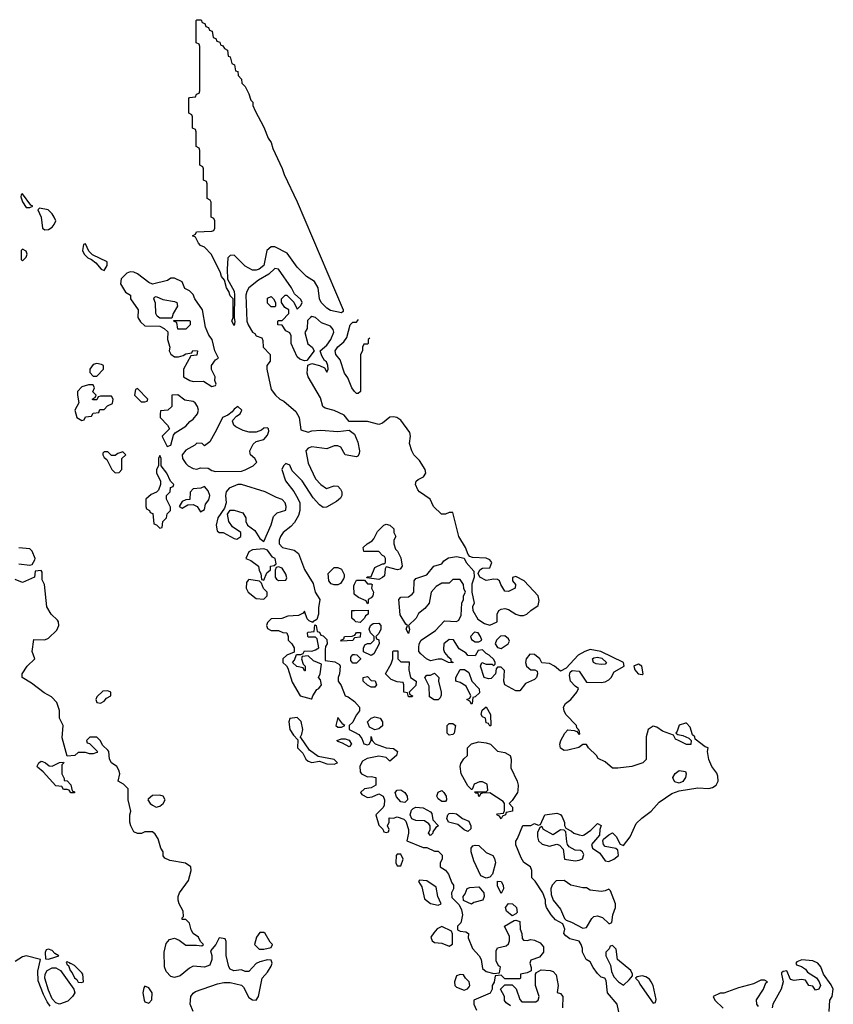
# Model space of a CAD drawing. Header units: inches. Extents: x 2789275 to 2951659, y 860290 to 1033804.
# Tile 26 of 256: x 2938194 to 2942581, y 881728 to 887034. Entities that reach past the tile are written whole.
import ezdxf

# ---------------------------------------------------------------- set-up
doc = ezdxf.new("R2010")
doc.units = ezdxf.units.IN
doc.header["$MEASUREMENT"] = 0
doc.layers.add('C9838', color=7, linetype='Continuous')
doc.layers.add('C9848', color=7, linetype='Continuous')

msp = doc.modelspace()

# ---------------------------------------------------------------- linework, layer by layer
at = {"layer": 'C9838', "color": 2}
for points, elevation in [([(2939930, 885455.3), (2939870, 885466.3), (2939850, 885479.5), (2939819.5, 885510), (2939810, 885529), (2939804.2, 885590), (2939783.5, 885623.5), (2939740.9, 885650), (2939690, 885700.9), (2939636.3, 885776.3), (2939570, 885809.5), (2939550, 885809.4), (2939527.3, 885790), (2939510.3, 885710), (2939486, 885690), (2939470, 885684.2), (2939450, 885684.2), (2939410, 885706), (2939350, 885765.2), (2939330, 885764), (2939316, 885750), (2939312.4, 885690), (2939315.3, 885635.3), (2939350, 885572), (2939352.7, 885550), (2939350.6, 885430), (2939354, 885406), (2939350, 885386), (2939338, 885410), (2939346, 885430), (2939346, 885530), (2939330, 885546), (2939322, 885570), (2939309.3, 885589.3), (2939298, 885630), (2939282, 885650), (2939278, 885670), (2939228.9, 885768.9), (2939190, 885808), (2939170, 885818), (2939158, 885830), (2939142, 885862), (2939126, 885870), (2939142, 885878), (2939148.4, 885891.6), (2939230, 885894), (2939242, 885898), (2939246, 885910), (2939246, 885950), (2939242, 885962), (2939226, 885970), (2939226, 886050), (2939222, 886062), (2939206, 886070), (2939206, 886150), (2939202, 886162), (2939186, 886170), (2939186, 886230), (2939182, 886242), (2939166, 886250), (2939166, 886330), (2939162, 886342), (2939146, 886350), (2939146, 886430), (2939142, 886442), (2939126, 886450), (2939126, 886510), (2939122, 886522), (2939106, 886530), (2939106, 886610), (2939110, 886614), (2939142, 886618), (2939147.3, 886632.7), (2939162, 886638), (2939166, 886650), (2939166, 886890), (2939162, 886902), (2939146, 886910), (2939146, 887030), (2939150, 887034), (2939172.7, 887032.7), (2939178, 887018), (2939192.7, 887012.7), (2939198, 886998), (2939212.7, 886992.7), (2939218, 886978), (2939232.7, 886972.7), (2939238, 886938), (2939252.7, 886932.7), (2939258, 886918), (2939272.7, 886912.7), (2939278, 886898), (2939290, 886894), (2939298, 886878), (2939314, 886870), (2939318, 886838), (2939330, 886834), (2939338, 886798), (2939352, 886790), (2939358, 886758), (2939370, 886754), (2939372.7, 886732.7), (2939390, 886714), (2939392, 886692), (2939410, 886674), (2939430, 886634), (2939441, 886601), (2939451, 886590), (2939451.3, 886571.3), (2939463.6, 886543.6), (2939510, 886454), (2939534.8, 886394.8), (2939550, 886372), (2939559.8, 886339.8), (2939610, 886232), (2939619.8, 886199.8), (2939690, 886052), (2939938.8, 885470), (2939938, 885462)], -2), ([(2938210, 886095.3), (2938202, 886090), (2938201, 886079), (2938210, 886052), (2938230, 886022), (2938250, 886022), (2938266, 886030), (2938255.3, 886035.3)], 2), ([(2938302, 886018), (2938292, 886010), (2938310.8, 885970.8), (2938318, 885910), (2938330, 885901), (2938350, 885902.8), (2938370, 885916), (2938381.2, 885930), (2938389.2, 885950), (2938381.2, 885970), (2938370, 885988.7), (2938348, 886010)], 2), ([(2938550, 885826), (2938538, 885822), (2938534, 885790), (2938542, 885770), (2938562, 885750), (2938582, 885742), (2938604.7, 885724.7), (2938634, 885690), (2938650, 885682), (2938666, 885710), (2938666, 885730), (2938587.3, 885767.3), (2938567.3, 885787.3)], 2), ([(2938210, 885798), (2938202, 885790), (2938202, 885742), (2938210, 885734), (2938230, 885754), (2938235.3, 885770), (2938230, 885786)], 2), ([(2938790, 885675.3), (2938771.6, 885668.4), (2938742, 885638), (2938738, 885610), (2938765.4, 885565.4), (2938792, 885550), (2938792, 885530), (2938834, 885470), (2938832, 885430), (2938845.4, 885405.4), (2938870, 885384.7), (2938950, 885382), (2938974, 885370), (2938992.7, 885352.7), (2938992, 885310), (2939004.7, 885270), (2939001, 885250), (2939010, 885232), (2939030, 885218), (2939050, 885218), (2939075.3, 885224.7), (2939090, 885234), (2939122, 885238), (2939128.4, 885251.6), (2939154, 885250), (2939150, 885226), (2939118, 885222), (2939078, 885150), (2939078, 885110), (2939112, 885090), (2939130, 885084.9), (2939186, 885086), (2939230, 885058), (2939250, 885062), (2939253.2, 885070), (2939246, 885090), (2939248, 885110), (2939228.4, 885148.4), (2939228, 885170), (2939250, 885202), (2939266, 885210), (2939246, 885250), (2939232.7, 885310), (2939214.2, 885334.2), (2939197, 885377), (2939179.3, 885470), (2939139, 885530), (2939130, 885554), (2939110, 885573.2), (2939085.2, 885585.2), (2939070, 885622), (2939030, 885642), (2939010, 885642), (2938990.8, 885629.2), (2938910, 885608.7), (2938890, 885618), (2938830, 885664), (2938810, 885674)], 2), ([(2938950, 885426), (2938936.4, 885436.4), (2938928, 885450), (2938927.3, 885507.3), (2938918, 885530), (2938922, 885538), (2938930, 885542), (2938965.4, 885525.4), (2939030, 885516), (2939042, 885510), (2939044.7, 885490), (2939022, 885450), (2939014, 885426), (2939010, 885426)], 2), ([(2939550, 885486), (2939530, 885506), (2939530, 885534), (2939550, 885542), (2939562, 885530), (2939574, 885510), (2939574, 885490), (2939570, 885486)], 2), ([(2939090, 885366), (2939047.3, 885367.3), (2939042, 885402), (2939027.3, 885407.3), (2939026, 885414), (2939110, 885414), (2939114, 885410), (2939114, 885390)], 2), ([(2938610, 885182), (2938590, 885175.3), (2938572, 885150), (2938572.7, 885132.7), (2938590, 885114), (2938610, 885114), (2938646, 885150), (2938646, 885170), (2938636.4, 885176.4)], 2), ([(2938590, 885066), (2938566, 885066), (2938530, 885055.3), (2938506.8, 885030), (2938506, 885010), (2938514, 884970), (2938492, 884930), (2938502, 884890), (2938530, 884874), (2938542, 884878), (2938550, 884894), (2938582, 884898), (2938590, 884914), (2938622, 884918), (2938627.3, 884932.7), (2938650, 884934), (2938667.3, 884952.7), (2938694.6, 884965.4), (2938698, 884990), (2938690, 885006), (2938630, 885006), (2938618, 885002), (2938610, 884986), (2938590, 884986), (2938586, 884990), (2938602, 884998), (2938606, 885010), (2938588.4, 885028.4), (2938598, 885050)], 2), ([(2938830, 885046), (2938818, 885042), (2938814, 885010), (2938850, 884974), (2938870, 884974), (2938882, 884978), (2938886, 884990)], 2), ([(2939046.8, 885013.2), (2939014, 885010), (2939014, 884950), (2938994, 884930), (2938954, 884926), (2938951.6, 884908.4), (2938951.3, 884890), (2938991.3, 884850), (2939002, 884830), (2938962, 884790), (2938963.6, 884783.6), (2938990, 884734), (2939010, 884742), (2939024, 884796), (2939032.5, 884807.5), (2939090, 884844), (2939111.5, 884868.5), (2939130, 884880.7), (2939152.3, 884910), (2939158, 884930), (2939154, 884950), (2939141.2, 884970), (2939130, 884976.2), (2939084.5, 884984.5)], 2), ([(2939370, 884949), (2939350, 884936), (2939339.3, 884920.7), (2939317.3, 884902.7), (2939287.3, 884890), (2939256.4, 884823.6), (2939219.9, 884760.1), (2939190, 884738), (2939178, 884750), (2939150, 884752.3), (2939138.5, 884741.5), (2939090, 884715.1), (2939071.3, 884690), (2939072, 884670), (2939090, 884642), (2939102, 884630), (2939130, 884616), (2939150, 884611.3), (2939170, 884618.8), (2939210, 884617.3), (2939230, 884604), (2939250, 884598.8), (2939390, 884602), (2939410, 884608.2), (2939454, 884630), (2939472.7, 884650), (2939462, 884670), (2939438, 884690), (2939436.4, 884696.4), (2939435.3, 884710), (2939454, 884746), (2939470, 884760.7), (2939510, 884771), (2939530, 884796), (2939537.5, 884817.5), (2939536, 884830), (2939530, 884834.5), (2939510, 884832.3), (2939497.5, 884822.5), (2939470, 884812), (2939432.3, 884812.3), (2939400.2, 884820.2), (2939359.3, 884839.3), (2939348.7, 884850), (2939342, 884870), (2939344, 884876), (2939363.2, 884896.8), (2939384, 884910), (2939392, 884930)], 2), ([(2938750, 884706), (2938723.6, 884696.4), (2938710, 884686), (2938690, 884686), (2938670, 884706), (2938650, 884706), (2938642, 884698), (2938642, 884690), (2938650, 884674), (2938664.7, 884664.7), (2938692, 884610), (2938710, 884592), (2938730, 884594), (2938746, 884610), (2938746, 884670), (2938766, 884690)], 2), ([(2938950, 884686), (2938942, 884670), (2938942, 884630), (2938932, 884610), (2938932, 884590), (2938954, 884550), (2938954, 884530), (2938942, 884498), (2938932.7, 884487.3), (2938903.6, 884476.4), (2938874, 884450), (2938874, 884410), (2938878, 884398), (2938894, 884390), (2938898, 884378), (2938912.7, 884372.7), (2938918, 884318), (2938932.7, 884312.7), (2938950, 884294), (2938962, 884298), (2938966, 884330), (2938986, 884350), (2938988.7, 884371.3), (2939008, 884390), (2939007.3, 884407.3), (2938986, 884450), (2938986, 884470), (2939006, 884490), (2939007.3, 884512.7), (2939022, 884518), (2939026, 884530), (2939007.3, 884547.3), (2938988, 884590), (2938958, 884630), (2938958, 884670)], 2), ([(2939190, 884518), (2939171.1, 884508.9), (2939130, 884506), (2939112.7, 884487.3), (2939112, 884448), (2939090, 884446), (2939070, 884438), (2939054, 884410), (2939070, 884402), (2939100.4, 884419.6), (2939130, 884422), (2939151.1, 884411.1), (2939170, 884382), (2939190, 884394), (2939196, 884424), (2939213.4, 884446.6), (2939219.3, 884470), (2939210, 884495.3)], 2), ([(2939370, 884529.3), (2939324.7, 884510), (2939307.3, 884490), (2939304, 884470), (2939306.8, 884430), (2939298, 884402), (2939262, 884350), (2939254, 884310), (2939259.6, 884279.6), (2939270, 884271.3), (2939290.8, 884270.8), (2939350, 884238), (2939366, 884234), (2939386, 884250), (2939386, 884270), (2939341.2, 884301.2), (2939321.2, 884330), (2939315.3, 884370), (2939328.7, 884391.3), (2939350, 884391.3), (2939396.9, 884376.9), (2939414, 884350), (2939414, 884330), (2939422, 884310), (2939462, 884282), (2939490, 884238), (2939510, 884222), (2939550, 884312), (2939563.2, 884356.8), (2939582.7, 884377.3), (2939628.9, 884391.1), (2939632, 884410), (2939625.2, 884430), (2939610, 884449), (2939579.3, 884459.3), (2939518, 884490), (2939390.9, 884529.1)], 2), ([(2939510, 884182), (2939450, 884178), (2939430, 884166), (2939414, 884130), (2939439.8, 884119.8), (2939482, 884090), (2939485.4, 884065.4), (2939494, 884050), (2939498, 884018), (2939510, 884014), (2939527.3, 884052.7), (2939546, 884070), (2939546, 884090), (2939567.3, 884092.7), (2939578, 884102), (2939572.7, 884130), (2939558, 884138), (2939530, 884175.3)], 2), ([(2939590, 884086), (2939578, 884082), (2939572.7, 884067.3), (2939572, 884030), (2939579.6, 884019.6), (2939590, 884012), (2939630, 884014), (2939634, 884026), (2939630, 884046), (2939610, 884078)], 2), ([(2939890, 883988), (2939874.6, 883994.6), (2939862, 884010), (2939858, 884050), (2939890, 884082), (2939910, 884082), (2939930, 884074), (2939943.6, 884043.6), (2939944.7, 884030), (2939939.8, 884020.2), (2939924.7, 883995.3), (2939910, 883988)], 2), ([(2939430, 884018), (2939425.4, 884014.6), (2939418, 884002), (2939416, 883970), (2939426, 883950), (2939470, 883916), (2939510, 883912), (2939528, 883930), (2939528, 883950), (2939509.1, 883969.1), (2939498, 883998), (2939488, 884008)], 2), ([(2938670, 883418), (2938643.6, 883416.4), (2938610, 883386), (2938604.7, 883370), (2938610, 883354), (2938630, 883352), (2938650, 883362), (2938662, 883378), (2938686, 883390), (2938686, 883410)], 2), ([(2939690, 883273.2), (2939651.3, 883268.7), (2939644.7, 883250), (2939651, 883210), (2939670, 883178), (2939694, 883154), (2939692, 883110), (2939721, 883081), (2939738, 883050), (2939750, 883038), (2939770, 883031.3), (2939810, 883038), (2939850, 883024), (2939890, 883022.8), (2939908, 883030), (2939890, 883048), (2939804, 883064), (2939757.2, 883097.2), (2939710, 883166), (2939706, 883166), (2939716, 883184), (2939721.2, 883210), (2939712.7, 883252.7)], 2), ([(2939910, 883274), (2939898, 883230), (2939910, 883221), (2939930, 883221), (2939948, 883230), (2939937.2, 883237.2)], 2), ([(2939970, 883115.1), (2939935.6, 883135.6), (2939910, 883143.7), (2939905.1, 883150), (2939930, 883158.4), (2939950, 883158.7), (2939970, 883151.7), (2939983, 883130)], -2), ([(2938370, 883012), (2938410, 883032), (2938430, 883034), (2938432, 883030), (2938422, 883018), (2938422, 882970), (2938434, 882946), (2938434, 882934), (2938450, 882932), (2938471.1, 882911.1), (2938478, 882878), (2938490, 882874), (2938490, 882868), (2938470, 882868), (2938462, 882882), (2938450, 882886), (2938430, 882886), (2938422, 882902), (2938390, 882906), (2938320.4, 882980.4), (2938290, 883006), (2938288.4, 883011.6), (2938298, 883030), (2938310, 883038), (2938316.9, 883036.9), (2938334, 883030), (2938352.7, 883012.7)], 2), ([(2938950, 882856), (2938910, 882854), (2938886.4, 882833.6), (2938884.7, 882830), (2938898, 882810), (2938910, 882801), (2938930, 882791.3), (2938950, 882796), (2938968.7, 882810), (2938979, 882830), (2938968, 882850)], 2), ([(2939510, 882115.3), (2939490, 882115.3), (2939471.3, 882090), (2939461, 882050), (2939486.4, 882026.4), (2939510, 882024.7), (2939550, 882034), (2939558, 882050), (2939544, 882064), (2939518, 882110)], 2), ([(2938350, 882026), (2938338, 882022), (2938332.7, 882007.3), (2938334, 881974), (2938350, 881972), (2938390, 881984.7), (2938406, 881990), (2938383.1, 882003.1), (2938370, 882018)], 6), ([(2938450, 881958), (2938444.7, 881955.3), (2938450, 881942), (2938458, 881938), (2938466.4, 881910), (2938478, 881898), (2938490, 881871), (2938502.4, 881862.4), (2938510, 881848.4), (2938530, 881846), (2938538, 881850), (2938535.3, 881890), (2938530, 881898), (2938490, 881938), (2938470, 881948), (2938466, 881946), (2938466, 881950)], 6), ([(2938410, 881729), (2938390, 881736.4), (2938370, 881758), (2938350, 881804.5), (2938329.8, 881870), (2938331, 881890), (2938343.1, 881910), (2938370, 881925.8), (2938390, 881925.8), (2938414.7, 881910), (2938486.7, 881810), (2938491.3, 881790), (2938479.6, 881770), (2938454.9, 881745.1)], 2), ([(2938870, 881826), (2938863.6, 881816.4), (2938858, 881790), (2938866, 881750), (2938870, 881742), (2938890, 881734), (2938907.3, 881752.7), (2938908, 881790), (2938890, 881818)], 6)]:
    msp.add_lwpolyline(points, close=True, dxfattribs=dict(at, elevation=elevation))
for points, elevation in [([(2940000, 884868.4), (2939970, 884868), (2939943.1, 884903.1), (2939890, 884928.7), (2939841.2, 884941.2), (2939828.9, 884948.9), (2939816.5, 884996.5), (2939749, 885110), (2939744, 885130), (2939748, 885172), (2939770, 885181), (2939811.1, 885171.1), (2939838, 885158), (2939850, 885134), (2939858, 885150), (2939855.3, 885170), (2939848.7, 885190), (2939838, 885198), (2939822.7, 885222.7), (2939815.3, 885250), (2939850, 885280.5), (2939871.8, 885310), (2939889, 885350), (2939884.7, 885364.7), (2939870, 885382), (2939821.2, 885401.2), (2939790, 885429), (2939770, 885434), (2939762, 885430), (2939746.8, 885413.2), (2939744.7, 885370), (2939732, 885348), (2939747.3, 885287.3), (2939772, 885270), (2939782, 885250), (2939742, 885198), (2939730, 885195.3), (2939704, 885204), (2939690, 885218), (2939658, 885290), (2939658, 885330), (2939650, 885346), (2939630, 885358), (2939610, 885388), (2939586, 885390), (2939586, 885410), (2939590, 885414), (2939610, 885414), (2939646, 885450), (2939646, 885470), (2939623.1, 885483.1), (2939606, 885510), (2939606, 885530), (2939626, 885550), (2939634, 885550), (2939672.7, 885512.7), (2939690, 885474), (2939710, 885494), (2939718, 885510), (2939710, 885526), (2939676.4, 885556.4), (2939659, 885590), (2939590, 885689), (2939570, 885694), (2939537.4, 885662.6), (2939482.8, 885630), (2939430, 885588.7), (2939418.8, 885570), (2939414, 885550), (2939418.4, 885410), (2939426.4, 885390), (2939450, 885351), (2939463, 885343), (2939470, 885331.3), (2939499.8, 885319.8), (2939506, 885306), (2939508, 885270), (2939545.5, 885230), (2939545.5, 885194.5), (2939527, 885170), (2939527, 885150), (2939550, 885040.7), (2939573.4, 885010), (2939597.3, 884990), (2939619, 884979), (2939682.8, 884922.8), (2939701.6, 884890), (2939710, 884824), (2939750, 884811.3), (2939770, 884818), (2939817.5, 884822.5), (2939910, 884815.5), (2939970, 884822.8), (2939999.9, 884799.9)], 2), ([(2940000, 885031.2), (2939984.5, 885050), (2939964.4, 885104.4), (2939945.6, 885130), (2939922, 885202), (2939899.5, 885230), (2939895.1, 885250), (2939910, 885270.4), (2939942.7, 885297.3), (2939958.7, 885321.3), (2939975.3, 885390), (2939990, 885404.7), (2940000, 885404.7)], -2), ([(2940000, 884679.8), (2939950, 884688.7), (2939925.2, 884730), (2939910, 884736.9), (2939890, 884736.9), (2939850, 884721.2), (2939770, 884732.8), (2939750, 884726), (2939738, 884710), (2939750, 884644.7), (2939790, 884560.7), (2939818.8, 884530), (2939848.7, 884508.7), (2939890, 884522.8), (2939910, 884521), (2939924.9, 884504.9), (2939930.6, 884490.6), (2939931.3, 884470), (2939924.5, 884455.5), (2939902.5, 884437.5), (2939848, 884408), (2939830, 884406), (2939810, 884419), (2939777.2, 884457.2), (2939718, 884550), (2939663.6, 884603.6), (2939650, 884634), (2939630, 884642.7), (2939617.3, 884630), (2939608.2, 884610), (2939628.2, 884550), (2939672.5, 884492.5), (2939694.4, 884454.4), (2939704.9, 884430), (2939705.5, 884390), (2939698, 884362), (2939675.2, 884324.8), (2939657.1, 884302.9), (2939614.8, 884270), (2939600.7, 884250), (2939594, 884230), (2939594, 884210), (2939611.3, 884190), (2939674.8, 884174.8), (2939698, 884158), (2939730, 884071.3), (2939776.3, 883996.3), (2939787.7, 883950), (2939812, 883910), (2939805.4, 883865.4), (2939806, 883830), (2939797.3, 883802.7), (2939774, 883790), (2939774, 883786), (2939754.6, 883794.6), (2939744.7, 883804.7), (2939730, 883846), (2939723.6, 883836.4), (2939696.9, 883823.1), (2939639.6, 883820.4), (2939607.3, 883807.3), (2939550, 883806), (2939530, 883786), (2939526, 883770), (2939530, 883754), (2939550, 883742), (2939590, 883742), (2939612.7, 883732.7), (2939634, 883730), (2939642, 883710), (2939642, 883690), (2939662, 883670), (2939674, 883650), (2939674, 883626), (2939634, 883610), (2939614, 883590), (2939614, 883570), (2939632.7, 883552.7), (2939639.6, 883539.6), (2939663.5, 883463.5), (2939706, 883390), (2939766, 883374), (2939770, 883374), (2939774, 883390), (2939796, 883424), (2939808, 883430), (2939822, 883450), (2939816.5, 883476.5), (2939806, 883490), (2939815.3, 883510), (2939822, 883562), (2939779, 883579), (2939750, 883606), (2939718, 883602), (2939714, 883590), (2939722, 883562), (2939734, 883550), (2939734, 883526), (2939730, 883526), (2939722, 883542), (2939688.7, 883548.7), (2939666, 883570), (2939676.4, 883583.6), (2939686, 883614), (2939710, 883614), (2939722, 883618), (2939730, 883634), (2939770, 883632), (2939790, 883638), (2939808, 883650), (2939798, 883698), (2939790, 883706), (2939750, 883706), (2939747.3, 883712.7), (2939746, 883730), (2939750, 883734), (2939782, 883738), (2939786, 883774), (2939792, 883770), (2939798, 883738), (2939810, 883734), (2939818, 883718), (2939830, 883714), (2939850, 883694), (2939852, 883670), (2939843.6, 883656.4), (2939841, 883639), (2939841, 883581), (2939894, 883574), (2939919.1, 883559.1), (2939922.8, 883550), (2939918, 883510), (2939910.7, 883490), (2939910.8, 883470), (2939926.9, 883446.9), (2939948.4, 883390), (2939964.7, 883384.7), (2939999.9, 883359.9)], 2), ([(2938190, 884102), (2938250, 884094), (2938262, 884098), (2938276.4, 884123.6), (2938278, 884130), (2938262, 884170), (2938250, 884182), (2938190, 884188.7)], 2), ([(2939130, 881689.6), (2939114, 881730), (2939118, 881770), (2939130, 881788), (2939142.7, 881797.3), (2939260.7, 881839.3), (2939294.2, 881845.8), (2939330, 881845.5), (2939390.8, 881830.8), (2939400.7, 881820.7), (2939430, 881765.5), (2939450, 881753.4), (2939470, 881751), (2939482.7, 881770), (2939502, 881870), (2939530, 881902), (2939550, 881934), (2939555.3, 881950), (2939550, 881966), (2939530, 881968), (2939490, 881958), (2939470, 881948), (2939430, 881906), (2939410, 881906), (2939390, 881914), (2939348.7, 881908.7), (2939330, 881918), (2939322, 881930), (2939308.4, 881991.6), (2939307.3, 882067.3), (2939302, 882082), (2939270, 882086), (2939252, 882050), (2939223.6, 882016.4), (2939231, 881991), (2939231, 881970), (2939219.8, 881940.2), (2939190.7, 881929.3), (2939130, 881934.7), (2939110, 881923.6), (2939059, 881881), (2939030, 881872.8), (2939010, 881878.9), (2938984.7, 881904.7), (2938975.1, 881930), (2938974, 882010), (2938984.4, 882055.6), (2939002.9, 882077.1), (2939030, 882084.4), (2939053.4, 882073.4), (2939090, 882046.7), (2939147.7, 882047.7), (2939176.4, 882043.6), (2939186, 882050), (2939170, 882066), (2939158, 882090), (2939129.2, 882110), (2939119, 882130), (2939110, 882166), (2939090, 882186), (2939070, 882186), (2939070, 882194), (2939078, 882202), (2939075.3, 882230), (2939054, 882270), (2939049.2, 882290), (2939049, 882310), (2939055.3, 882330), (2939104.7, 882395.3), (2939119, 882450), (2939118, 882470), (2939089.1, 882489.1), (2939003.1, 882503.1), (2938976.4, 882516.4), (2938968.9, 882528.9), (2938968, 882550), (2938955.3, 882570), (2938940.2, 882620.2), (2938924.7, 882644.7), (2938910, 882658), (2938870, 882658), (2938851, 882649), (2938829.1, 882649.1), (2938810, 882658), (2938793.2, 882690), (2938789.2, 882710), (2938789.2, 882750), (2938794, 882770), (2938779, 882830), (2938779, 882890), (2938754.6, 882914.6), (2938726, 882930), (2938735.3, 882970), (2938729, 882990), (2938718, 883010), (2938688.7, 883030), (2938678, 883050), (2938675.3, 883090), (2938670, 883098), (2938643.1, 883123.1), (2938628, 883150), (2938610, 883168), (2938572.7, 883167.3), (2938554, 883150), (2938558, 883138), (2938570, 883134), (2938592.7, 883112.7), (2938614, 883090), (2938610, 883086), (2938590, 883078), (2938570, 883078), (2938550, 883086), (2938510, 883086), (2938491.1, 883068.9), (2938450, 883066), (2938424, 883164), (2938429, 883230), (2938409, 883270), (2938408.9, 883311.1), (2938394.8, 883354.8), (2938365.6, 883385.6), (2938326.8, 883406.8), (2938258.6, 883458.6), (2938208, 883490), (2938208.7, 883510), (2938235.3, 883550), (2938275.3, 883590), (2938262, 883630), (2938270, 883694), (2938330, 883692), (2938350, 883702), (2938395.5, 883744.5), (2938405.2, 883770), (2938404, 883790), (2938398.6, 883798.6), (2938364, 883830), (2938341.2, 883870), (2938328.7, 883990), (2938316.4, 884016.4), (2938316.4, 884056.4), (2938310, 884066), (2938278, 884062), (2938274, 884030), (2938210, 884002), (2938170, 884018)], 2), ([(2940000, 883936.4), (2939998, 883938), (2939996.4, 883983.6), (2940000, 883991.7)], 2), ([(2940000, 883796), (2939986, 883810), (2939986, 883850), (2940000, 883850.4)], 2), ([(2940000, 883702.3), (2939998, 883702), (2939990, 883688), (2939930, 883686), (2939926, 883690), (2939942, 883698), (2939946, 883710), (2939987.3, 883712.7), (2940000, 883717.3)], 2), ([(2940000, 883566), (2939990, 883566), (2939980.4, 883580.4), (2939980.4, 883599.6), (2939990, 883614), (2940000, 883613.1)], 2), ([(2940000, 883268.6), (2939990.6, 883249.4), (2939971.3, 883230), (2939971.3, 883210), (2940000, 883195)], 2), ([(2938359, 881719), (2938342, 881742), (2938322, 881782), (2938294.8, 881854.8), (2938293.1, 881906.9), (2938306, 881970), (2938230, 881989.2), (2938210, 881984), (2938170, 881959)], 6)]:
    msp.add_lwpolyline(points, dxfattribs=dict(at, elevation=elevation))
at = {"layer": 'C9848', "color": 2}
for points, elevation in [([(2940000, 885404.7), (2940010, 885404.7), (2940021.1, 885418.9)], -2), ([(2940082, 885318), (2940074, 885310), (2940074, 885290), (2940070, 885286), (2940050, 885286), (2940042, 885270), (2940042, 885250), (2940032, 885230), (2940031.3, 885030), (2940019.8, 885020.2), (2940010, 885019), (2940000, 885031.2)], -2), ([(2941428, 881670), (2941415.3, 881730), (2941364, 881790), (2941356.4, 881856.4), (2941348.7, 881868.7), (2941330, 881875.3), (2941310, 881895.3), (2941286.3, 881926.3), (2941270, 881958), (2941248, 881970), (2941228.7, 882010), (2941228.7, 882030), (2941222, 882050), (2941210, 882068), (2941160.9, 882080.9), (2941138, 882098), (2941128.7, 882110), (2941134, 882134), (2941122, 882162), (2941083.2, 882183.2), (2941059, 882210), (2941035.3, 882250), (2941028.7, 882270), (2941028.7, 882290), (2941015.3, 882330), (2940972.7, 882392.7), (2940955.3, 882410), (2940955.3, 882450), (2940948, 882470), (2940913.2, 882493.2), (2940897.2, 882517.2), (2940868.4, 882588.4), (2940868.4, 882608.4), (2940879, 882621), (2940907.3, 882692.7), (2940950, 882692), (2940970, 882702), (2940990, 882694), (2941002, 882698), (2941026, 882750), (2941090, 882758), (2941110, 882751.3), (2941118.5, 882738.5), (2941132, 882708), (2941132, 882692), (2941138, 882678), (2941170, 882662), (2941182, 882650), (2941210, 882641), (2941230, 882638), (2941238, 882642), (2941274, 882666), (2941310, 882702), (2941330, 882692), (2941322, 882670), (2941319.6, 882640.4), (2941278, 882590), (2941282, 882570), (2941322, 882542), (2941350, 882502), (2941370, 882498), (2941398, 882510), (2941422, 882530), (2941419, 882559), (2941408.7, 882568.7), (2941350, 882578), (2941342, 882590), (2941338, 882610), (2941342, 882618), (2941370, 882642), (2941390, 882652), (2941410, 882632), (2941431.3, 882591.3), (2941450, 882584.7), (2941486, 882630), (2941517.6, 882702.4), (2941547.9, 882732.1), (2941599.5, 882770), (2941642.8, 882817.2), (2941710, 882864.2), (2941750, 882878.4), (2941850, 882894.4), (2941910, 882890.5), (2941930, 882896.3), (2941949.2, 882910), (2941960.9, 882930), (2941958, 882958), (2941953.6, 882973.6), (2941925.2, 883010), (2941910, 883048), (2941902, 883090), (2941906, 883110), (2941890, 883115.3), (2941836.4, 883156.4), (2941834, 883170), (2941821.2, 883181.2), (2941810, 883222), (2941790, 883244), (2941784, 883244), (2941750, 883233.2), (2941739.8, 883200.2), (2941732, 883190), (2941742, 883182), (2941770, 883177.3), (2941802, 883162), (2941814, 883150), (2941812, 883128), (2941790, 883129), (2941746, 883150), (2941730, 883158), (2941719, 883179), (2941660.1, 883200.1), (2941630, 883222), (2941610, 883228), (2941582, 883210), (2941572, 883170), (2941571.6, 883048.4), (2941554, 883030), (2941494, 883010), (2941419.8, 883000.2), (2941390, 883001.2), (2941350, 883035.3), (2941313.6, 883053.6), (2941304, 883070), (2941261.2, 883110), (2941250, 883128.7), (2941230, 883128.7), (2941208.2, 883111.8), (2941150, 883097), (2941130, 883096), (2941110, 883109), (2941107, 883130), (2941112, 883150), (2941132.7, 883190), (2941150, 883207.3), (2941183.5, 883203.5), (2941198, 883198), (2941210, 883182), (2941214, 883186), (2941210, 883206), (2941206, 883206), (2941208, 883210), (2941199, 883219), (2941196, 883230), (2941139.5, 883290), (2941129.3, 883310), (2941126, 883330), (2941137.2, 883350), (2941165.2, 883370), (2941199, 883410), (2941208, 883430), (2941190, 883442), (2941163.7, 883470), (2941159, 883501), (2941162, 883518), (2941173.6, 883526.4), (2941210, 883522.8), (2941250, 883464.7), (2941330, 883461.6), (2941350, 883466), (2941370, 883477.3), (2941382.7, 883490), (2941400.1, 883519.9), (2941454, 883550), (2941449, 883570), (2941328, 883630), (2941270, 883639.5), (2941241, 883630), (2941206, 883610), (2941141, 883539), (2941110, 883524), (2941077.2, 883550), (2941050, 883564.5), (2941010, 883568.7), (2940999, 883590), (2940970, 883614), (2940945.4, 883614.6), (2940924.7, 883590), (2940921, 883570), (2940926, 883550), (2940950, 883530.8), (2940970.9, 883530.9), (2940983.6, 883523.6), (2940986, 883510), (2940981, 883490), (2940970, 883479), (2940922, 883458), (2940890, 883418), (2940870, 883418), (2940809.3, 883449.3), (2940805.2, 883470), (2940808, 883528), (2940790, 883546), (2940770, 883546), (2940763.6, 883536.4), (2940758.8, 883510), (2940735.5, 883484.5), (2940722, 883482), (2940698, 883490), (2940678, 883550), (2940686, 883570), (2940710, 883562), (2940742, 883562), (2940750, 883554), (2940758, 883562), (2940758, 883570), (2940750, 883586), (2940726, 883610), (2940710, 883618), (2940690, 883638), (2940665.4, 883634.6), (2940650, 883606), (2940610, 883608), (2940601.2, 883621.2), (2940563.7, 883643.7), (2940532.9, 883692.9), (2940510, 883694), (2940482, 883670), (2940479.6, 883639.6), (2940484.7, 883624.7), (2940502, 883602), (2940518, 883590), (2940518, 883578), (2940530, 883572), (2940530, 883568), (2940506, 883570), (2940470, 883588.7), (2940450, 883588.7), (2940410, 883579), (2940388, 883590), (2940356.4, 883616.4), (2940346, 883630), (2940346, 883650), (2940348, 883670), (2940359, 883690), (2940436.5, 883743.5), (2940484.7, 883795.3), (2940550, 883791.3), (2940562, 883798), (2940574.6, 883825.4), (2940578, 883890), (2940588, 883910), (2940588, 883930), (2940598, 883950), (2940588.9, 883968.9), (2940588, 883990), (2940570, 884018), (2940530, 884018), (2940510, 883998), (2940470, 883998), (2940439.6, 883980.4), (2940412, 883950), (2940402, 883890), (2940378, 883862), (2940345.4, 883834.6), (2940331.3, 883810), (2940291.3, 883770), (2940296, 883750), (2940290, 883726), (2940278, 883750), (2940286, 883770), (2940276.4, 883776.4), (2940246.6, 883826.6), (2940238, 883910), (2940250, 883922), (2940290, 883924.7), (2940310, 883938), (2940319, 883950), (2940322, 884010), (2940330, 884022), (2940390, 884042), (2940428, 884090), (2940470, 884102), (2940482, 884118), (2940505.6, 884134.4), (2940550, 884141), (2940591.6, 884131.6), (2940602, 884110), (2940642, 884062), (2940644.7, 884030), (2940632, 883992), (2940632, 883950), (2940644.7, 883890), (2940636, 883870), (2940638, 883850), (2940664, 883804), (2940699.8, 883779.8), (2940730, 883771.3), (2940768, 883790), (2940768.4, 883831.6), (2940778, 883850), (2940790, 883858), (2940810, 883861), (2940830, 883856), (2940870, 883830.8), (2940890, 883824), (2940910, 883822.8), (2940928, 883830), (2940950, 883851.3), (2940990, 883878), (2940995.9, 883904.1), (2940990, 883928.7), (2940915.1, 884010), (2940870, 884034), (2940851.6, 884028.4), (2940851.3, 884010), (2940866.8, 883990), (2940866, 883970), (2940830, 883953.2), (2940810, 883955.3), (2940788.7, 883990), (2940782, 884010), (2940770, 884017.2), (2940750, 884019), (2940710, 884012.7), (2940675.3, 884030), (2940666, 884050), (2940675.3, 884070), (2940690, 884078.8), (2940730, 884081), (2940739.5, 884110), (2940730, 884122.7), (2940710, 884131.6), (2940636.5, 884136.5), (2940622, 884142), (2940612.3, 884152.3), (2940598.4, 884190), (2940562, 884250), (2940530, 884378), (2940510, 884378), (2940490, 884368.7), (2940468, 884370), (2940426, 884410), (2940408, 884450), (2940349.5, 884489.5), (2940340.5, 884500.5), (2940328.7, 884530), (2940332.7, 884547.3), (2940342.9, 884557.1), (2940372.3, 884570), (2940384.5, 884590), (2940380.5, 884610), (2940350, 884659.3), (2940319, 884690), (2940308.7, 884710), (2940295.3, 884750), (2940301.2, 884790), (2940297.2, 884810), (2940250, 884876), (2940228, 884890), (2940210, 884894), (2940190, 884891.8), (2940150, 884859.3), (2940130, 884852.3), (2940070, 884869.2), (2940000, 884868.4)], 2), ([(2939999.9, 884799.9), (2940018, 884758), (2940026.8, 884710), (2940025.4, 884694.6), (2940018, 884682), (2940010, 884678), (2940000, 884679.8)], 2), ([(2940000, 883991.7), (2940010, 884014), (2940054, 884014), (2940070, 883994), (2940090, 883994), (2940094, 883990), (2940092, 883970), (2940102, 883950), (2940098, 883930), (2940090, 883918), (2940074, 883910), (2940074, 883890), (2940070, 883886), (2940062, 883902), (2940020.2, 883920.2), (2940000, 883936.4)], 2), ([(2940000, 883850.4), (2940072.7, 883852.7), (2940074, 883830), (2940058, 883822), (2940054, 883810), (2940030, 883786), (2940006, 883790), (2940000, 883796)], 2), ([(2940000, 883717.3), (2940002, 883718), (2940010, 883732), (2940032.7, 883732.7), (2940030, 883706), (2940000, 883702.3)], 2), ([(2940000, 883613.1), (2940012, 883612), (2940031.6, 883591.6), (2940031.6, 883588.4), (2940010, 883566), (2940000, 883566)], 2), ([(2939999.9, 883359.9), (2940026.8, 883330), (2940026.8, 883310), (2940010, 883289), (2940000, 883268.6)], 2), ([(2940000, 883195), (2940023, 883183), (2940039.9, 883159.9), (2940050, 883131.3), (2940070, 883126), (2940078, 883130), (2940088.7, 883150), (2940090, 883172), (2940094, 883150), (2940111.3, 883131.3), (2940170, 883110.6), (2940210, 883106.8), (2940230.8, 883090), (2940226, 883070), (2940190, 883038), (2940170, 883059), (2940130, 883066), (2940067.7, 883052.3), (2940042, 883038), (2940027.5, 883012.5), (2940030, 882982), (2940038, 882970), (2940070, 882954.8), (2940090, 882956), (2940114, 882950), (2940114, 882910), (2940090, 882895.3), (2940054, 882890), (2940032, 882870), (2940039.6, 882859.6), (2940070, 882842), (2940094, 882846), (2940130, 882862), (2940154, 882850), (2940162, 882830), (2940159.6, 882800.4), (2940152.7, 882787.3), (2940114, 882750), (2940130, 882694), (2940152.7, 882672.7), (2940158, 882658), (2940170, 882654), (2940182, 882658), (2940186, 882670), (2940178, 882690), (2940186, 882710), (2940187.3, 882732.7), (2940210, 882732), (2940230, 882738), (2940266, 882726), (2940276, 882716), (2940291.3, 882670), (2940291.3, 882650), (2940282, 882610), (2940370, 882574), (2940390, 882574), (2940430, 882554), (2940450, 882554), (2940472, 882532), (2940472, 882510), (2940462, 882490), (2940462, 882470), (2940490.7, 882450.7), (2940506, 882430), (2940523.6, 882383.6), (2940534, 882370), (2940534, 882350), (2940522, 882330), (2940523.6, 882303.6), (2940563.6, 882263.6), (2940576.9, 882236.9), (2940581, 882210), (2940576.9, 882183.1), (2940572, 882168), (2940554, 882150), (2940554, 882130), (2940570, 882122), (2940599.6, 882119.6), (2940614, 882110), (2940612.7, 882087.3), (2940634.8, 882030), (2940671, 881990), (2940682.8, 881970), (2940690, 881922), (2940710, 881906), (2940750, 881894), (2940782, 881898), (2940786, 881930), (2940776.4, 881936.4), (2940763.1, 881963.1), (2940763.1, 882016.9), (2940770, 882032), (2940816.4, 882043.6), (2940830, 882054), (2940835.3, 882070), (2940834.6, 882094.6), (2940808.7, 882150), (2940860.4, 882179.6), (2940870, 882182), (2940890, 882174), (2940892.7, 882132.7), (2940902, 882110), (2940903.6, 882083.6), (2940910, 882074), (2940930, 882072), (2940950, 882078), (2940970, 882074.8), (2940999.9, 882059.9), (2941018, 882038), (2941018.8, 882010), (2940997.1, 881982.9), (2940950, 881966), (2940944.7, 881950), (2940952.7, 881927.3), (2940952, 881908), (2940930, 881898), (2940894, 881890), (2940894, 881870), (2940890, 881866), (2940810, 881866), (2940790, 881886), (2940758, 881882), (2940751.6, 881848.4), (2940742, 881830), (2940742, 881810), (2940731.1, 881788.9), (2940642, 881750), (2940642, 881730), (2940656.9, 881696.9)], 2), ([(2942558, 881690), (2942562.7, 881750), (2942574, 881770), (2942580.9, 881810), (2942570, 881834), (2942528.7, 881890), (2942513.2, 881930), (2942497.2, 881950), (2942470, 881962), (2942411.3, 881968.7), (2942383.5, 881956.5), (2942378, 881950), (2942382, 881942), (2942410, 881932), (2942430, 881918), (2942442, 881902), (2942490.9, 881870.9), (2942504.7, 881850), (2942511, 881830), (2942502, 881810), (2942484.7, 881804.7), (2942470, 881826), (2942448.9, 881828.9), (2942430, 881858), (2942410, 881862), (2942370, 881857.2), (2942350, 881862), (2942330, 881908), (2942310, 881906), (2942302, 881898), (2942302, 881890), (2942311, 881850), (2942299.1, 881810), (2942254, 881730), (2942251.3, 881710)], 2), ([(2940840.4, 881720.4), (2940816.4, 881736.4), (2940808.4, 881748.4), (2940808, 881770), (2940786, 881810), (2940810, 881834), (2940850, 881834), (2940871.6, 881811.6), (2940890, 881754), (2940902, 881742), (2940978, 881742), (2940988.9, 881751.1), (2940995.3, 881770), (2940976, 881830), (2940975.3, 881890), (2940980.2, 881899.8), (2941005.2, 881914.8), (2941054, 881910), (2941070, 881906), (2941087.1, 881887.1), (2941097.3, 881830), (2941092, 881792), (2941110, 881786), (2941122.8, 881770), (2941121, 881710)], 2), ([(2942177.5, 881717.5), (2942169, 881730), (2942167, 881753), (2942204, 881810), (2942216.4, 881843.6), (2942226, 881850), (2942210, 881858), (2942190, 881858), (2942150, 881838), (2942070, 881818), (2941991.1, 881788.9), (2941970, 881788), (2941934, 881770), (2941942, 881750), (2941987.5, 881707.5)], 2)]:
    msp.add_lwpolyline(points, dxfattribs=dict(at, elevation=elevation))
at = {"layer": 'C9848', "color": 2, "elevation": 2}
for points in [[(2940230.8, 884069.2), (2940170, 884086), (2940164.7, 884075.3), (2940162, 884038), (2940150, 884028), (2940130, 884018), (2940066, 884026), (2940068.4, 884031.6), (2940090, 884034), (2940110, 884082), (2940150, 884102), (2940158, 884102), (2940166, 884110), (2940166, 884130), (2940162, 884142), (2940150, 884146), (2940130, 884168), (2940050, 884168.7), (2940046, 884190), (2940068, 884210), (2940094.6, 884225.4), (2940104, 884236), (2940123.2, 884276.8), (2940158, 884310), (2940170, 884316), (2940190.6, 884310.6), (2940211, 884290), (2940211.3, 884270), (2940222, 884250), (2940212, 884230), (2940211.3, 884210), (2940221, 884181), (2940231.3, 884170), (2940250, 884134), (2940256, 884090), (2940246, 884074)], [(2940090, 883608.7), (2940048, 883628), (2940047.3, 883647.3), (2940055.3, 883664.7), (2940070, 883672), (2940087.3, 883672.7), (2940106, 883690), (2940106, 883710), (2940086, 883730), (2940078, 883750), (2940086, 883770), (2940100.4, 883779.6), (2940130, 883782), (2940142, 883770), (2940142, 883750), (2940130, 883726), (2940114, 883710), (2940118, 883698), (2940131.6, 883691.6), (2940132, 883670), (2940103.6, 883616.4)], [(2940646.8, 883733.2), (2940624.7, 883710), (2940630, 883694), (2940650, 883682), (2940670, 883682), (2940686, 883690), (2940678, 883710), (2940666, 883730)], [(2940810, 883714), (2940787.1, 883712.9), (2940764.7, 883690), (2940758, 883670), (2940771.1, 883651.1), (2940790, 883646), (2940828, 883670), (2940834.6, 883685.4), (2940830, 883698)], [(2940250, 883574), (2940294, 883574), (2940292, 883530), (2940302, 883490), (2940332, 883470), (2940330, 883446), (2940294, 883410), (2940298, 883398), (2940312, 883390), (2940310, 883386), (2940290, 883386), (2940286, 883406), (2940266, 883410), (2940266, 883450), (2940262, 883462), (2940230, 883466), (2940198, 883478), (2940166, 883510), (2940196.4, 883563.6), (2940206, 883590), (2940206, 883630), (2940210, 883634), (2940232.7, 883632.7), (2940234, 883590)], [(2941330, 883559), (2941303.2, 883563.2), (2941288, 883570), (2941282, 883590), (2941290, 883596), (2941310, 883598.8), (2941333.7, 883593.7), (2941358, 883570), (2941350, 883562)], [(2941530, 883561.2), (2941507.3, 883552.7), (2941504.7, 883550), (2941510.8, 883530), (2941528.4, 883510), (2941550, 883505.5), (2941556, 883510), (2941548.7, 883550)], [(2940090, 883438), (2940070, 883448), (2940046, 883470), (2940046, 883490), (2940070, 883494), (2940090, 883474), (2940111.3, 883471.3), (2940118, 883450), (2940110, 883438)], [(2940428.7, 883368.7), (2940404.7, 883384.7), (2940402, 883442), (2940378, 883490), (2940390, 883502), (2940410, 883502), (2940430, 883512), (2940454, 883490), (2940452, 883470), (2940466.8, 883410), (2940466.4, 883393.6), (2940461, 883379), (2940450, 883368.7)], [(2940630, 883346), (2940622, 883362), (2940606, 883370), (2940622, 883378), (2940626, 883390), (2940602, 883442), (2940570, 883462), (2940546, 883470), (2940546, 883490), (2940570, 883532), (2940592, 883532), (2940616, 883516), (2940632, 883470), (2940672, 883428), (2940674, 883406), (2940650, 883386), (2940638, 883382), (2940634, 883350)], [(2940730, 883228), (2940722, 883242), (2940710, 883246), (2940706, 883270), (2940690, 883278), (2940682, 883290), (2940687.3, 883312.7), (2940710, 883332), (2940732, 883290), (2940734, 883230)], [(2940110, 883208), (2940081.2, 883221.2), (2940069, 883250), (2940089.1, 883270.9), (2940110, 883277.3), (2940138, 883270), (2940150.8, 883250), (2940150, 883228.7), (2940130, 883213.2)], [(2940510, 883179), (2940499, 883190), (2940499, 883230), (2940510, 883241), (2940530, 883241), (2940544.7, 883230), (2940536, 883190), (2940530, 883182)], [(2940790, 882728), (2940782, 882742), (2940766, 882750), (2940770, 882754), (2940802, 882758), (2940807.3, 882772.7), (2940808, 882810), (2940800.4, 882820.4), (2940730, 882868), (2940690, 882866), (2940678, 882862), (2940674, 882850), (2940669.1, 882849.1), (2940666, 882866), (2940654, 882866), (2940646, 882874), (2940710, 882874), (2940718, 882882), (2940714, 882914), (2940690, 882928), (2940672.7, 882927.3), (2940645.4, 882914.6), (2940634, 882886), (2940630, 882886), (2940610, 882906), (2940575.3, 882970), (2940569, 883010), (2940573.6, 883026.4), (2940588.9, 883051.1), (2940608, 883070), (2940608.7, 883110), (2940630, 883132), (2940670, 883142), (2940710, 883138), (2940732, 883130), (2940770, 883092), (2940810, 883086), (2940838, 883070), (2940844.7, 883050), (2940842, 883002), (2940876, 882930), (2940881, 882910), (2940879.8, 882880.2), (2940878, 882870), (2940850, 882826), (2940834, 882810), (2940852, 882790), (2940851.6, 882768.4), (2940818, 882762), (2940814, 882750), (2940798, 882742)], [(2941750, 882920.5), (2941727.2, 882927.2), (2941719.6, 882939.6), (2941716.2, 882950), (2941727.8, 882972.2), (2941750, 882987.7), (2941783.6, 882983.6), (2941786.8, 882970), (2941783.8, 882950), (2941770, 882929.4)], [(2940270, 882815.3), (2940250, 882819), (2940226, 882846), (2940218, 882870), (2940230, 882882), (2940250, 882884.7), (2940270.6, 882870.6), (2940282.8, 882850), (2940284.7, 882830)], [(2940470, 882821.2), (2940450, 882835.3), (2940443.7, 882850), (2940450, 882872), (2940470, 882881), (2940481, 882870), (2940494, 882850), (2940494.8, 882830), (2940490, 882822)], [(2940410, 882638), (2940398, 882650), (2940408, 882670), (2940408, 882690), (2940400.4, 882700.4), (2940377.5, 882717.5), (2940330, 882719), (2940308.7, 882728.7), (2940299, 882750), (2940306, 882774), (2940316, 882784), (2940330, 882791), (2940370, 882787.3), (2940410, 882764.7), (2940415.9, 882755.9), (2940422, 882722), (2940452, 882690), (2940438, 882682), (2940422, 882658), (2940422, 882650)], [(2940610, 882659), (2940590, 882669), (2940557.2, 882697.2), (2940506, 882710), (2940498, 882730), (2940502, 882750), (2940510, 882756), (2940530, 882758.8), (2940550, 882754.8), (2940582, 882730), (2940615.2, 882715.2), (2940626.8, 882690), (2940626, 882674)], [(2941010, 882686), (2940998, 882682), (2940985.4, 882654.6), (2940986, 882630), (2940991.3, 882610), (2941010.7, 882590.7), (2941050, 882580.7), (2941090, 882592), (2941105.4, 882585.4), (2941124.7, 882564.7), (2941131.3, 882511.3), (2941190, 882501), (2941210, 882504.7), (2941228.4, 882511.6), (2941235.3, 882535.3), (2941228, 882550), (2941217.2, 882557.2), (2941190, 882559), (2941157.2, 882577.2), (2941148.7, 882588.7), (2941144.7, 882604.7), (2941138, 882658), (2941130, 882666), (2941110, 882668), (2941070, 882642), (2941018, 882670)], [(2940710, 882409), (2940680.2, 882420.2), (2940642, 882502), (2940629, 882550), (2940629, 882570), (2940638, 882582), (2940650, 882586.8), (2940670, 882584), (2940710, 882546.8), (2940744.7, 882530), (2940753.7, 882513.7), (2940758.8, 882490), (2940742.8, 882430), (2940730, 882414)], [(2940250, 882538), (2940230, 882538), (2940224.7, 882530), (2940222, 882490), (2940230, 882474), (2940250, 882474), (2940262, 882510)], [(2940350, 882398), (2940344.7, 882390), (2940362, 882362), (2940376.9, 882296.9), (2940410, 882271.3), (2940450, 882262), (2940466, 882270), (2940448.7, 882308.7), (2940440.4, 882360.4), (2940390, 882394)], [(2940790, 882326), (2940770, 882366), (2940770, 882391.3), (2940790, 882391), (2940801, 882370), (2940802, 882350)], [(2941130, 882395.3), (2941086.4, 882393.6), (2941064.7, 882370), (2941058, 882350), (2941059.6, 882319.6), (2941071.3, 882290), (2941110, 882242), (2941131.1, 882191.1), (2941141, 882181), (2941170, 882171.3), (2941230, 882138), (2941250, 882142), (2941279, 882190), (2941290, 882201), (2941310, 882206), (2941336.8, 882196.8), (2941370, 882164.7), (2941376.4, 882163.6), (2941386, 882170), (2941392.7, 882210), (2941407, 882250), (2941407.3, 882270), (2941379.3, 882339.3), (2941370, 882348.7), (2941350, 882339), (2941330, 882336), (2941270, 882344), (2941250, 882355.3), (2941230, 882355.3), (2941166, 882370)], [(2940630, 882268), (2940587.3, 882287.3), (2940586, 882310), (2940596.4, 882323.6), (2940607.3, 882352.7), (2940622, 882358), (2940670, 882362), (2940696, 882330), (2940698, 882310), (2940691.3, 882290), (2940643.6, 882276.4)], [(2940850, 882206), (2940819, 882230), (2940814, 882250), (2940829.1, 882270.9), (2940851.3, 882270), (2940873.4, 882250), (2940876.3, 882223.7), (2940870, 882215.3)], [(2940470, 882148), (2940445.4, 882134.6), (2940426.4, 882113.6), (2940411.3, 882090), (2940418, 882070), (2940430, 882061), (2940470, 882058), (2940510, 882042), (2940527.3, 882052.7), (2940527.3, 882107.3), (2940522, 882122)], [(2941390, 882046), (2941378, 882042), (2941372.7, 882027.3), (2941354, 882010), (2941354, 881990), (2941379.6, 881939.6), (2941384.7, 881904.7), (2941396.9, 881876.9), (2941422, 881850), (2941450, 881832), (2941480.4, 881859.6), (2941498, 881882), (2941498, 881890), (2941488.7, 881910), (2941418, 881970), (2941410, 882026)], [(2940570, 881888.7), (2940550, 881882), (2940538.8, 881850), (2940541, 881830), (2940550, 881821), (2940590, 881804.7), (2940608.9, 881811.1), (2940618, 881822), (2940622, 881830), (2940618, 881850), (2940598, 881870), (2940588, 881888)], [(2941550, 881882), (2941523.6, 881876.4), (2941514, 881870), (2941530, 881854), (2941536.9, 881836.9), (2941610, 881734), (2941622, 881738), (2941626, 881754), (2941609, 881830), (2941599.3, 881850), (2941590, 881864), (2941570, 881877.2)]]:
    msp.add_lwpolyline(points, close=True, dxfattribs=at)

doc.saveas('drawing.dxf')
